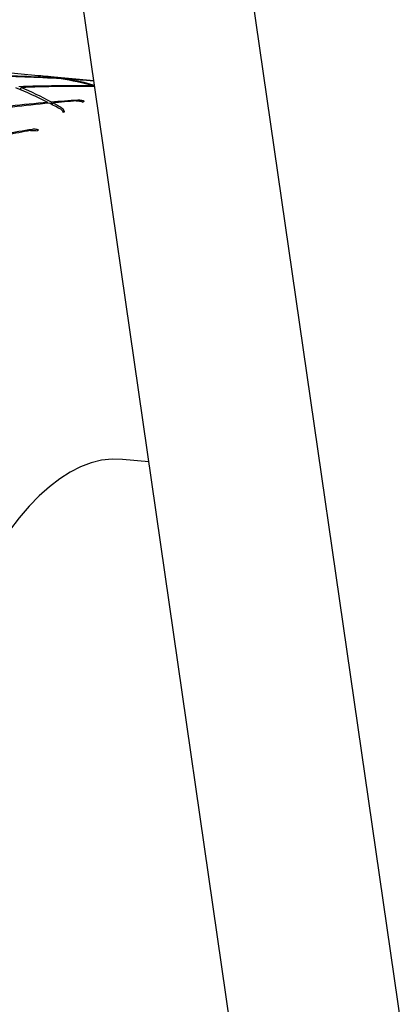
# Model space of a CAD drawing. Header units: inches. Extents: x 24 to 1128, y -74 to 748.
# Tile 107 of 256: x 395.101 to 395.606, y 517.575 to 518.891. Entities that reach past the tile are written whole.
import ezdxf

# ---------------------------------------------------------------- set-up
doc = ezdxf.new("R2010")
doc.units = ezdxf.units.IN
doc.header["$LTSCALE"] = 32
doc.header["$MEASUREMENT"] = 0
doc.layers.add('Dimension (ANSI)', color=7, linetype='Continuous', lineweight=25)
doc.layers.add('Visible (ANSI)', color=7, linetype='Continuous', lineweight=30)
doc.styles.add('Note Text (ANSI)', font='tahoma.ttf')
doc.dimstyles.new('Architectural (ANSI)', dxfattribs={"dimscale": 32, "dimtxt": 0.125, "dimasz": 0.098425, "dimexe": 0.125, "dimexo": 0.0625, "dimgap": 0.031496, "dimtad": 0, "dimtih": 1, "dimtoh": 1, "dimdec": 4, "dimrnd": 1e-08, "dimzin": 3, "dimdsep": 46, "dimlunit": 4, "dimtxsty": 'Note Text (ANSI)', "dimcen": 0.09, "dimdle": 0.393701, "dimclrd": 256, "dimclre": 256, "dimclrt": 256, "dimadec": 0, "dimazin": 3, "dimtfac": 0.96, "dimtofl": 0, "dimtmove": 0, "dimatfit": 3, "dimfxl": 1, "dimfrac": 2, "dimtolj": 1, "dimtzin": 12, "dimlwd": -1, "dimlwe": -1, "dimarcsym": 0})

# ---------------------------------------------------------------- blocks, each defined once
blk = doc.blocks.new('*D22')
at = {"layer": 'Defpoints', "color": 0, "transparency": 16777216}
for p in [(449.6356, 707.2729), (363.0125, 481.7114), (485.5391, 481.7114)]:
    blk.add_point(p, dxfattribs=at)
at = {"layer": 'Dimension (ANSI)', "transparency": 16777216}
for p, q in [((447.6356, 707.2729), (359.0125, 707.2729)), ((363.0125, 704.1233), (363.0125, 605.0252)), ((363.0125, 484.861), (363.0125, 597.9591)), ((483.5391, 481.7114), (359.0125, 481.7114))]:
    blk.add_line(p, q, dxfattribs=at)
for points in [[(362.4875, 704.1233), (363.5374, 704.1233), (363.0125, 707.2729)], [(362.4875, 484.861), (363.5374, 484.861), (363.0125, 481.7114)]]:
    blk.add_solid(points, dxfattribs=at)
at = {"layer": 'Dimension (ANSI)', "transparency": 16777216, "insert": (349.864, 604.0173), "char_height": 4, "attachment_point": 1, "style": 'Note Text (ANSI)'}
blk.add_mtext('\\A1;18\'-9 9/16"', dxfattribs=at)

msp = doc.modelspace()

# ---------------------------------------------------------------- linework, layer by layer
at = {"layer": 'Visible (ANSI)'}
for p, q in [((395.60649, 516.00259), (395.14596, 519.18452)), ((395.83826, 515.98084), (395.37773, 519.16277)), ((395.12577, 518.81605), (395.07593, 518.82072)), ((395.2003, 518.80905), (395.13742, 518.81495)), ((395.15335, 518.81219), (395.15337, 518.81252)), ((395.16057, 518.81205), (395.16038, 518.81133)), ((395.16327, 518.8108), (395.16353, 518.81157)), ((395.19981, 518.80175), (395.19987, 518.8023)), ((395.10207, 518.79737), (395.10291, 518.8002)), ((395.13872, 518.77911), (395.13879, 518.78033)), ((395.14346, 518.78072), (395.14284, 518.77824)), ((395.14448, 518.77738), (395.14528, 518.77972)), ((395.27399, 518.29994), (395.23882, 518.30324))]:
    msp.add_line(p, q, dxfattribs=at)
for centre, major_axis, ratio, start_param, end_param in [((395.90894, 519.94573), (-0.11093, -1.18231), 0.3645925, 3.1415927, 6.2831853), ((395.07371, 517.56544), (-1.62932, 0.10493), 0.7653728, 4.7127891, 4.772891), ((394.74231, 517.59653), (-1.60993, -0.43806), 0.7067026, 4.2669931, 4.3280213), ((395.07371, 517.56544), (-0.02021, -1.25236), 0.5730566, 3.0585685, 3.0971687), ((394.74231, 517.59653), (0.49841, 1.19291), 0.5140157, 0.1247183, 0.1672039), ((395.07371, 517.56544), (-1.63374, -0.1662), 0.7503398, 4.5591359, 4.6201642), ((394.74231, 517.59653), (-1.58546, -0.59667), 0.6605147, 4.1839306, 4.2461909), ((395.07371, 517.56544), (-0.02021, -1.25236), 0.5730566, 2.9931187, 3.0541469), ((395.07371, 517.56544), (-1.62932, 0.10493), 0.7653728, 4.6839561, 4.7083675), ((394.74231, 517.59653), (-1.60993, -0.43806), 0.7067026, 4.2392778, 4.2625715), ((394.74231, 517.59653), (0.49841, 1.19291), 0.5140157, 0.0629687, 0.1202967), ((395.07371, 517.56544), (0.19179, -1.26237), 0.5372034, 2.7735028, 2.834531), ((394.74231, 517.59653), (0.30341, 1.22253), 0.5625357, 6.1357415, 6.1983363), ((395.07371, 517.56544), (-1.61594, -0.38996), 0.7171747, 4.5013256, 4.5623538), ((394.74231, 517.59653), (-1.56231, -0.71722), 0.6094206, 4.191433, 4.2540278), ((395.07371, 517.56544), (0.19179, -1.26237), 0.5372034, 2.7490147, 2.7706478), ((395.07371, 517.56544), (-1.61594, -0.38996), 0.7171747, 4.4768375, 4.4984705), ((394.74231, 517.59653), (-1.56231, -0.71722), 0.6094206, 4.168427, 4.1885779), ((394.74231, 517.59653), (0.30341, 1.22253), 0.5625357, 6.1127356, 6.1328865), ((395.06267, 518.09966), (-0.22982, -0.6979), 0.3634359, 3.5052013, 3.5097986), ((395.15297, 518.14739), (-0.14674, -0.64293), 0.5031242, 3.5445942, 3.5491909), ((395.07371, 517.56544), (-1.59164, -0.56044), 0.6728788, 4.4528988, 4.4745319), ((394.74231, 517.59653), (-1.54065, -0.81109), 0.5559701, 4.1929649, 4.2131158), ((395.0348, 518.06478), (-0.23147, -0.73184), 0.3214804, 3.6386194, 3.6432166), ((395.16876, 517.55652), (-0.07006, -0.74672), 0.3645925, 3.1415927, 6.2831853)]:
    msp.add_ellipse(centre, major_axis=major_axis, ratio=ratio, start_param=start_param, end_param=end_param, dxfattribs=at)
for points, knots in [([(395.17686, 518.7824), (395.17867, 518.78254), (395.18077, 518.78238), (395.18353, 518.78175), (395.18472, 518.78134), (395.18579, 518.78085)], [0, 0, 0, 0, 0.015156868, 0.015156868, 0.025145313, 0.025145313, 0.025145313, 0.025145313]), ([(395.18725, 518.78164), (395.18634, 518.78213), (395.18535, 518.78253), (395.18276, 518.78327), (395.18067, 518.78348), (395.17889, 518.78336)], [0.15981607, 0.15981607, 0.15981607, 0.15981607, 0.167946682, 0.167946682, 0.182634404, 0.182634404, 0.182634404, 0.182634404]), ([(395.15595, 518.7712), (395.15671, 518.77078), (395.1576, 518.76993), (395.15867, 518.76839), (395.15908, 518.76768), (395.15946, 518.7669)], [0, 0, 0, 0, 0.014687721, 0.014687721, 0.022818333, 0.022818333, 0.022818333, 0.022818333]), ([(395.16109, 518.76776), (395.16078, 518.76866), (395.16041, 518.7695), (395.15948, 518.7711), (395.15871, 518.77196), (395.15798, 518.77239)], [0.165386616, 0.165386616, 0.165386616, 0.165386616, 0.17537506, 0.17537506, 0.190531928, 0.190531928, 0.190531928, 0.190531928]), ([(395.1156, 518.74272), (395.1174, 518.74305), (395.11952, 518.74312), (395.12232, 518.74284), (395.12353, 518.74258), (395.12463, 518.74224)], [0, 0, 0, 0, 0.015156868, 0.015156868, 0.025145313, 0.025145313, 0.025145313, 0.025145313]), ([(395.12609, 518.74355), (395.12515, 518.74393), (395.12414, 518.74422), (395.12151, 518.74467), (395.1194, 518.74466), (395.11762, 518.74437)], [0.15983274, 0.15983274, 0.15983274, 0.15983274, 0.167963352, 0.167963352, 0.182651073, 0.182651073, 0.182651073, 0.182651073])]:
    msp.add_open_spline(points, degree=3, knots=knots, dxfattribs=at)

# ---------------------------------------------------------------- dimensions: what is measured, and where the dimension line sits
at = {"layer": 'Dimension (ANSI)'}
dim = msp.add_linear_dim(base=(363.01247, 481.71141), p1=(449.63555, 707.27291), p2=(485.53905, 481.71141), angle=270, dimstyle='Architectural (ANSI)', override={"dimgap": 0.031496, "dimdec": 4, "dimlfac": 1, "dimtol": 0, "dimlim": 0, "dimtp": 0, "dimtm": 0, "dimtdec": 2, "dimatfit": 1}, dxfattribs=at)
dim.commit()
dim.dimension.update_dxf_attribs({"geometry": '*D22', "text_midpoint": (363.01247, 601.49216), "dimtype": 160})

doc.saveas('drawing.dxf')
